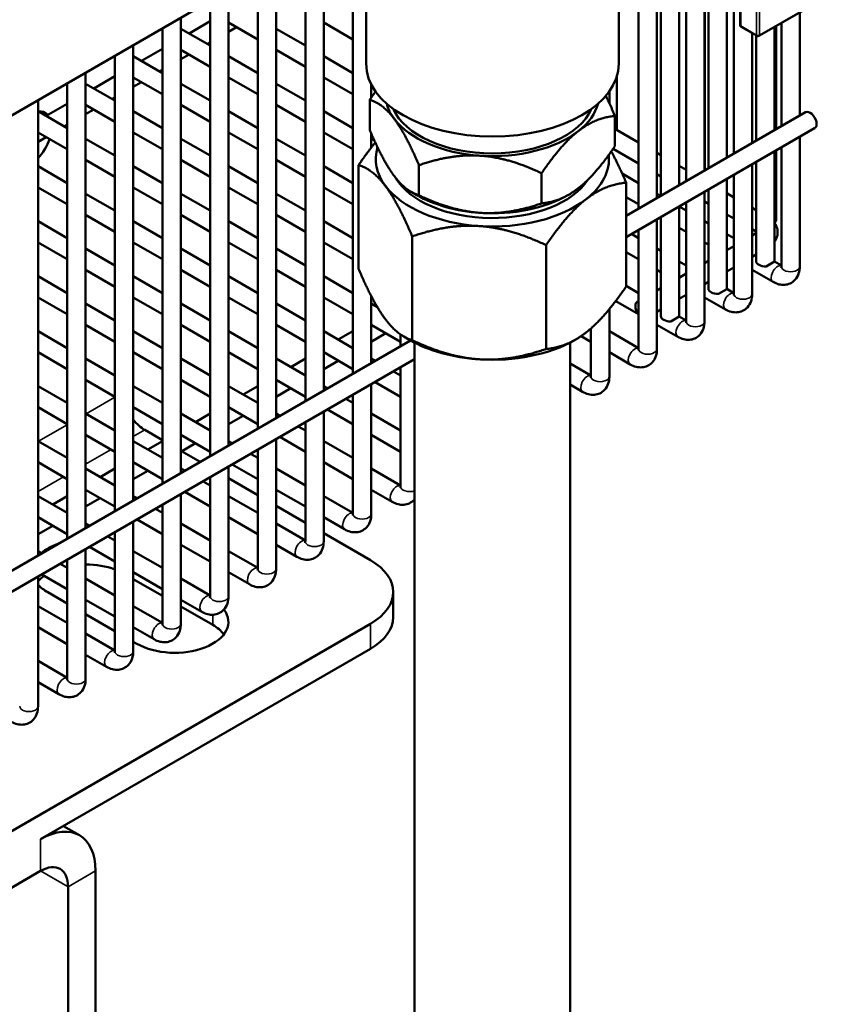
# Model space of a CAD drawing. Header units: inches. Extents: x 1 to 271, y 5 to 171.
# Tile 232 of 256: x 258 to 263, y 69 to 75. Entities that reach past the tile are written whole.
import ezdxf

# ---------------------------------------------------------------- set-up
doc = ezdxf.new("R2010")
doc.units = ezdxf.units.IN
doc.header["$LTSCALE"] = 8
doc.header["$MEASUREMENT"] = 0
doc.layers.add('Visible (ANSI)', color=7, linetype='Continuous', lineweight=50)
doc.layers.add('Visible Narrow (ANSI)', color=7, linetype='Continuous', lineweight=35)

msp = doc.modelspace()

# ---------------------------------------------------------------- linework, layer by layer
at = {"layer": 'Visible (ANSI)'}
for p, q in [((262.5198, 77.8738), (262.5198, 74.3456)), ((262.3569, 77.7797), (262.3569, 74.2515)), ((262.3317, 77.7652), (262.3317, 74.237)), ((262.1687, 77.6711), (262.1687, 74.1429)), ((262.2136, 77.697), (262.2136, 74.1688)), ((262.0255, 77.5884), (262.0255, 74.0602)), ((262.0506, 77.6029), (262.0506, 74.0747)), ((250.361, 70.2547), (260.6769, 76.2106)), ((261.9074, 75.8759), (261.9074, 73.992)), ((260.07, 75.8506), (260.07, 72.9312)), ((259.8819, 75.7516), (259.8819, 72.8226)), ((260.1543, 74.9246), (260.1543, 75.8019)), ((261.7793, 74.9246), (261.7793, 75.8019)), ((259.7638, 75.6834), (259.7638, 72.7544)), ((262.5603, 75.652), (262.5603, 75.1727)), ((259.5757, 75.5748), (259.5757, 72.6458)), ((259.4576, 75.5066), (259.4576, 72.5776)), ((262.3331, 75.4448), (262.3331, 74.2378)), ((259.2694, 75.398), (259.2694, 72.469)), ((259.1513, 75.3298), (259.1513, 72.4008)), ((262.475, 75.3397), (262.475, 74.3197)), ((262.6816, 75.1027), (263.1058, 75.3476)), ((262.9442, 75.2543), (262.9442, 74.5906)), ((258.9632, 75.2212), (258.9632, 72.2922)), ((259.1513, 75.1974), (259.0155, 75.119)), ((259.4576, 75.081), (259.2694, 75.1896)), ((260.07, 75.081), (259.8819, 75.1896)), ((262.8261, 75.1861), (262.8261, 74.5224)), ((258.8451, 75.153), (258.8451, 72.224)), ((259.1513, 75.0406), (258.9632, 75.1492)), ((259.3217, 75.1594), (259.2694, 75.1293)), ((259.7638, 75.0406), (259.5757, 75.1492)), ((262.6691, 75.1027), (262.5665, 75.1619)), ((262.6379, 75.1206), (262.6379, 74.4138)), ((262.7812, 75.1602), (262.7812, 74.4965)), ((262.7927, 75.1668), (262.7927, 74.5031)), ((258.657, 75.0444), (258.657, 72.1154)), ((259.1513, 75.0611), (259.1336, 75.0508)), ((262.6631, 75.1061), (262.6631, 74.4283)), ((258.8451, 75.0206), (258.7093, 74.9422)), ((259.1513, 74.9042), (258.9632, 75.0128)), ((259.0155, 74.9826), (258.9632, 74.9525)), ((259.7638, 74.9042), (259.5757, 75.0128)), ((258.5389, 74.9762), (258.5389, 72.0472)), ((258.8451, 74.8638), (258.657, 74.9724)), ((259.4576, 74.8638), (259.2694, 74.9724)), ((260.07, 74.8638), (259.8819, 74.9724)), ((258.3508, 74.8676), (258.3508, 71.9386)), ((258.8451, 74.8843), (258.8274, 74.874)), ((258.2327, 74.7994), (258.2327, 71.8704)), ((258.5389, 74.687), (258.3508, 74.7956)), ((258.5389, 74.8438), (258.4031, 74.7654)), ((258.8451, 74.7274), (258.657, 74.836)), ((258.7093, 74.8058), (258.657, 74.7756)), ((259.1513, 74.687), (258.9632, 74.7956)), ((259.4576, 74.7274), (259.2694, 74.836)), ((259.7638, 74.687), (259.5757, 74.7956)), ((260.07, 74.7274), (259.8819, 74.836)), ((260.1881, 74.7906), (260.1881, 74.7068)), ((261.7681, 74.8471), (261.7681, 74.513)), ((261.7193, 74.7476), (261.7193, 74.6701)), ((258.0445, 74.6908), (258.0445, 71.7618)), ((258.2327, 74.667), (258.0968, 74.5886)), ((258.5389, 74.7075), (258.5212, 74.6972)), ((260.178, 74.6921), (260.178, 74.4983)), ((258.2327, 74.5102), (258.0445, 74.6188)), ((258.5389, 74.5506), (258.3508, 74.6592)), ((258.4031, 74.629), (258.3508, 74.5988)), ((258.8451, 74.5102), (258.657, 74.6188)), ((259.1513, 74.5506), (258.9632, 74.6592)), ((259.4576, 74.5102), (259.2694, 74.6188)), ((259.7638, 74.5506), (259.5757, 74.6592)), ((260.07, 74.5102), (259.8819, 74.6188)), ((262.9809, 74.6118), (261.8272, 73.9457)), ((261.7555, 74.5882), (261.7555, 74.3945)), ((258.2327, 74.3738), (258.0445, 74.4824)), ((258.2327, 74.5307), (258.215, 74.5204)), ((258.8451, 74.3738), (258.657, 74.4824)), ((259.4576, 74.3738), (259.2694, 74.4824)), ((260.07, 74.3738), (259.8819, 74.4824)), ((260.1881, 74.4748), (260.1881, 74.3852)), ((261.9074, 74.4184), (261.7555, 74.5061)), ((263.0399, 74.5095), (261.8272, 73.8093)), ((258.0968, 74.4522), (258.0445, 74.422)), ((258.5389, 74.3334), (258.3508, 74.442)), ((259.1513, 74.3334), (258.9632, 74.442)), ((259.7638, 74.3334), (259.5757, 74.442)), ((260.2077, 74.4307), (260.1881, 74.442)), ((262.9442, 74.4542), (262.9442, 73.6204)), ((261.9074, 74.2821), (261.7433, 74.3768)), ((262.0506, 74.3357), (262.0255, 74.3503)), ((262.7812, 74.3601), (262.7812, 73.6548)), ((262.7927, 74.3667), (262.7927, 73.9214)), ((262.8261, 74.386), (262.8261, 73.6204)), ((258.5389, 74.197), (258.3508, 74.3056)), ((259.1513, 74.197), (258.9632, 74.3056)), ((259.7638, 74.197), (259.5757, 74.3056)), ((262.6631, 74.2919), (262.6631, 73.6548)), ((258.2327, 74.1566), (258.0445, 74.2652)), ((258.8451, 74.1566), (258.657, 74.2652)), ((259.4576, 74.1566), (259.2694, 74.2652)), ((260.07, 74.1566), (259.8819, 74.2652)), ((260.1063, 73.6046), (260.1063, 74.2725)), ((260.4945, 74.2717), (260.4945, 74.078)), ((262.2136, 74.2416), (262.1687, 74.2676)), ((262.6379, 74.2774), (262.6379, 73.4436)), ((261.2833, 74.2198), (261.2833, 74.0261)), ((261.9074, 74.1566), (261.8018, 74.2176)), ((261.8272, 73.4913), (261.8272, 74.1592)), ((262.0506, 74.1994), (262.0255, 74.2139)), ((262.475, 74.1833), (262.475, 73.478)), ((262.5198, 74.2092), (262.5198, 73.4436)), ((258.2327, 74.0202), (258.0445, 74.1288)), ((258.8451, 74.0202), (258.657, 74.1288)), ((259.4576, 74.0202), (259.2694, 74.1288)), ((260.07, 74.0202), (259.8819, 74.1288)), ((260.4806, 74.0789), (260.4443, 74.0999)), ((262.3317, 74.1006), (262.3317, 73.2668)), ((262.3569, 74.1151), (262.3569, 73.478)), ((258.5389, 73.9798), (258.3508, 74.0884)), ((259.1513, 73.9798), (258.9632, 74.0884)), ((259.7638, 73.9798), (259.5757, 74.0884)), ((261.4529, 74.0789), (261.4583, 74.082)), ((261.9074, 74.0202), (261.8272, 74.0665)), ((262.05, 74.0743), (262.0255, 74.0884)), ((262.2136, 74.0324), (262.2136, 73.2668)), ((262.3569, 74.0226), (262.3317, 74.0371)), ((262.5198, 74.0648), (262.475, 74.0908)), ((262.1687, 74.0065), (262.1687, 73.3012)), ((262.2136, 73.9798), (262.1687, 74.0057)), ((262.6631, 73.9821), (262.6379, 73.9967)), ((258.2327, 73.803), (258.0445, 73.9116)), ((258.5389, 73.8434), (258.3508, 73.952)), ((258.8451, 73.803), (258.657, 73.9116)), ((259.1513, 73.8434), (258.9632, 73.952)), ((259.4576, 73.803), (259.2694, 73.9116)), ((259.7638, 73.8434), (259.5757, 73.952)), ((260.07, 73.803), (259.8819, 73.9116)), ((262.0255, 73.9238), (262.0255, 73.09)), ((262.0506, 73.9375), (262.05, 73.9379)), ((262.0506, 73.9383), (262.0506, 73.3012)), ((262.3569, 73.8971), (262.3317, 73.9116)), ((262.5198, 73.9285), (262.475, 73.9544)), ((261.9074, 73.8556), (261.9074, 73.09)), ((262.2136, 73.8434), (262.1687, 73.8693)), ((262.6631, 73.8458), (262.6379, 73.8603)), ((260.4516, 73.1461), (260.4516, 73.8139)), ((261.9074, 73.803), (261.8618, 73.8293)), ((262.5198, 73.803), (262.475, 73.8289)), ((262.6379, 73.8191), (262.6631, 73.8336)), ((258.2327, 73.6666), (258.0445, 73.7752)), ((258.5389, 73.6262), (258.3508, 73.7348)), ((258.8451, 73.6666), (258.657, 73.7752)), ((259.1513, 73.6262), (258.9632, 73.7348)), ((259.4576, 73.6666), (259.2694, 73.7752)), ((259.7638, 73.6262), (259.5757, 73.7348)), ((260.07, 73.6666), (259.8819, 73.7752)), ((261.312, 73.0894), (261.312, 73.7573)), ((262.0506, 73.7203), (262.0255, 73.7348)), ((262.3569, 73.7607), (262.3317, 73.7752)), ((262.475, 73.725), (262.5198, 73.7509)), ((261.9074, 73.6666), (261.8272, 73.7129)), ((262.2136, 73.6262), (262.1687, 73.6521)), ((262.3317, 73.6423), (262.3569, 73.6568)), ((262.6379, 73.6827), (262.6631, 73.6972)), ((262.781, 73.652), (262.7271, 73.6209)), ((262.8261, 73.6262), (262.781, 73.6522)), ((258.5389, 73.4898), (258.3508, 73.5984)), ((259.1513, 73.4898), (258.9632, 73.5984)), ((259.7638, 73.4898), (259.5757, 73.5984)), ((262.0506, 73.5839), (262.0255, 73.5984)), ((262.475, 73.5886), (262.5198, 73.6145)), ((262.7721, 73.521), (262.6379, 73.5984)), ((258.2327, 73.4494), (258.0445, 73.558)), ((258.8451, 73.4494), (258.657, 73.558)), ((259.4576, 73.4494), (259.2694, 73.558)), ((260.07, 73.4494), (259.8819, 73.558)), ((262.1687, 73.5482), (262.2136, 73.5741)), ((261.9074, 73.4494), (261.8272, 73.4957)), ((262.0255, 73.4655), (262.0506, 73.48)), ((262.3317, 73.5059), (262.3569, 73.5204)), ((262.4748, 73.4752), (262.4208, 73.4441)), ((262.5198, 73.4494), (262.4748, 73.4754)), ((258.2327, 73.313), (258.0445, 73.4216)), ((258.8451, 73.313), (258.657, 73.4216)), ((259.4576, 73.313), (259.2694, 73.4216)), ((260.07, 73.313), (259.8819, 73.4216)), ((260.1881, 73.4289), (260.1881, 72.9994)), ((261.9064, 73.3136), (261.7603, 73.398)), ((261.8992, 73.3926), (261.9074, 73.3973)), ((262.1687, 73.4118), (262.2136, 73.4377)), ((262.4659, 73.3442), (262.3317, 73.4216)), ((258.5389, 73.2726), (258.3508, 73.3812)), ((259.1513, 73.2726), (258.9632, 73.3812)), ((259.7638, 73.2726), (259.5757, 73.3812)), ((260.227, 73.3588), (260.1881, 73.3812)), ((261.7193, 73.3459), (261.7193, 72.9132)), ((262.0255, 73.3291), (262.0506, 73.3436)), ((262.1685, 73.2984), (262.1146, 73.2673)), ((262.2136, 73.2726), (262.1686, 73.2986)), ((258.5389, 73.1362), (258.3508, 73.2448)), ((259.1513, 73.1362), (258.9632, 73.2448)), ((259.7638, 73.1362), (259.5757, 73.2448)), ((260.3762, 73.1362), (260.1881, 73.2448)), ((261.6012, 73.2218), (261.6012, 72.9132)), ((262.1596, 73.1674), (262.0255, 73.2448)), ((260.4402, 73.1449), (233.4995, 57.5907)), ((258.2327, 73.0958), (258.0445, 73.2044)), ((258.8451, 73.0958), (258.657, 73.2044)), ((259.4576, 73.0958), (259.2694, 73.2044)), ((260.07, 73.0958), (259.8819, 73.2044)), ((260.07, 73.2044), (259.976, 73.1501)), ((260.2822, 73.1905), (260.1881, 73.1362)), ((260.3762, 73.183), (260.3762, 73.108)), ((260.4365, 73.1471), (260.3968, 73.17)), ((261.4971, 73.1471), (261.503, 73.1505)), ((261.6012, 73.1362), (261.5381, 73.1726)), ((261.9074, 73.0958), (261.7193, 73.2044)), ((260.4668, 73.1305), (260.4668, 58.3317)), ((261.4668, 73.1305), (261.4668, 58.3317)), ((260.4668, 73.0239), (233.5586, 57.4884)), ((258.2327, 72.9594), (258.0445, 73.068)), ((258.5389, 72.919), (258.3508, 73.0276)), ((258.8451, 72.9594), (258.657, 73.068)), ((259.1513, 72.919), (258.9632, 73.0276)), ((259.4576, 72.9594), (259.2694, 73.068)), ((259.7638, 72.919), (259.5757, 73.0276)), ((259.7638, 73.0276), (259.6697, 72.9733)), ((260.07, 72.9594), (259.8819, 73.068)), ((260.2126, 73.0135), (260.1881, 73.0276)), ((261.8534, 72.9906), (261.7193, 73.068)), ((259.976, 73.0137), (259.8819, 72.9594)), ((260.3762, 72.9716), (260.3762, 72.206)), ((261.6012, 72.919), (261.4668, 72.9966)), ((258.5389, 72.7826), (258.3508, 72.8912)), ((259.1513, 72.7826), (258.9632, 72.8912)), ((259.7638, 72.7826), (259.5757, 72.8912)), ((260.3762, 72.919), (260.3307, 72.9453)), ((258.2327, 72.7422), (258.0445, 72.8508)), ((258.8451, 72.7422), (258.657, 72.8508)), ((259.4576, 72.7422), (259.2694, 72.8508)), ((259.4576, 72.8508), (259.3635, 72.7965)), ((259.6697, 72.8369), (259.5757, 72.7826)), ((259.9064, 72.8367), (259.8819, 72.8508)), ((260.1881, 72.863), (260.1881, 72.0292)), ((260.3762, 72.7826), (260.2126, 72.8771)), ((261.5472, 72.8138), (261.4668, 72.8602)), ((260.07, 72.7422), (260.0245, 72.7685)), ((260.07, 72.7948), (260.07, 72.0292)), ((258.2327, 72.6058), (258.0445, 72.7144)), ((258.8451, 72.6058), (258.657, 72.7144)), ((259.4576, 72.6058), (259.2694, 72.7144)), ((258.5389, 72.5654), (258.3508, 72.674)), ((259.1513, 72.5654), (258.9632, 72.674)), ((259.1513, 72.674), (259.0573, 72.6197)), ((259.3635, 72.6601), (259.2694, 72.6058)), ((259.6001, 72.6599), (259.5757, 72.674)), ((259.8819, 72.6862), (259.8819, 71.8524)), ((260.07, 72.6058), (259.9064, 72.7003)), ((260.3762, 72.5654), (260.1881, 72.674)), ((259.7638, 72.5654), (259.7182, 72.5917)), ((259.7638, 72.618), (259.7638, 71.8524)), ((258.5389, 72.429), (258.3508, 72.5376)), ((258.8451, 72.5028), (258.7308, 72.5688)), ((259.1513, 72.429), (258.9632, 72.5376)), ((259.7638, 72.429), (259.6001, 72.5235)), ((260.3762, 72.429), (260.1881, 72.5376)), ((258.2327, 72.3886), (258.0445, 72.4972)), ((258.8451, 72.3886), (258.657, 72.4972)), ((258.8451, 72.4972), (258.7511, 72.4429)), ((259.0573, 72.4833), (258.9632, 72.429)), ((259.2939, 72.4831), (259.2694, 72.4972)), ((259.5757, 72.5094), (259.5757, 71.6756)), ((260.07, 72.3886), (259.8819, 72.4972)), ((259.0866, 72.3634), (258.968, 72.4318)), ((259.4576, 72.3886), (259.412, 72.4149)), ((259.4576, 72.4412), (259.4576, 71.6756)), ((258.2327, 72.2522), (258.0445, 72.3608)), ((258.5389, 72.2118), (258.3508, 72.3204)), ((258.5389, 72.3204), (258.4448, 72.2661)), ((258.8451, 72.2522), (258.657, 72.3608)), ((258.9877, 72.3063), (258.9632, 72.3204)), ((259.2694, 72.3326), (259.2694, 71.4988)), ((259.4576, 72.2522), (259.2939, 72.3467)), ((259.7638, 72.2118), (259.5757, 72.3204)), ((260.07, 72.2522), (259.8819, 72.3608)), ((260.3762, 72.2118), (260.1881, 72.3204)), ((258.7511, 72.3065), (258.657, 72.2522)), ((259.1513, 72.2644), (259.1513, 71.4988)), ((259.4576, 72.1492), (259.2694, 72.2578)), ((259.1513, 72.2118), (259.1058, 72.2381)), ((258.2327, 72.035), (258.0445, 72.1436)), ((258.2327, 72.1436), (258.1386, 72.0893)), ((258.5389, 72.0754), (258.3508, 72.184)), ((258.6815, 72.1295), (258.657, 72.1436)), ((258.9632, 72.1558), (258.9632, 71.322)), ((259.1513, 72.0754), (258.9877, 72.1699)), ((259.4576, 72.035), (259.2694, 72.1436)), ((259.7638, 72.0754), (259.5757, 72.184)), ((260.07, 72.035), (259.8819, 72.1436)), ((260.3223, 72.1066), (260.1881, 72.184)), ((258.4448, 72.1297), (258.3508, 72.0754)), ((258.8451, 72.0876), (258.8451, 71.322)), ((259.7638, 71.9724), (259.5757, 72.081)), ((258.2327, 71.8986), (258.0445, 72.0072)), ((258.8451, 72.035), (258.7996, 72.0613)), ((259.4576, 71.8986), (259.2694, 72.0072)), ((260.016, 71.9298), (259.8819, 72.0072)), ((258.1386, 71.9529), (258.0445, 71.8986)), ((258.3752, 71.9527), (258.3508, 71.9668)), ((258.657, 71.979), (258.657, 71.1452)), ((258.8451, 71.8986), (258.6815, 71.9931)), ((259.1513, 71.8582), (258.9632, 71.9668)), ((259.7638, 71.8582), (259.5757, 71.9668)), ((258.5389, 71.8582), (258.4933, 71.8845)), ((258.5389, 71.9108), (258.5389, 71.1452)), ((260.1826, 71.7306), (259.8819, 71.9042)), ((258.5389, 71.7218), (258.3752, 71.8163)), ((259.1513, 71.7218), (258.9632, 71.8304)), ((259.7098, 71.753), (259.5757, 71.8304)), ((258.069, 71.7759), (258.0445, 71.79)), ((258.3508, 71.8022), (258.3508, 70.9684)), ((258.8451, 71.6814), (258.657, 71.79)), ((259.4576, 71.6814), (259.2694, 71.79)), ((258.2327, 71.6814), (258.1871, 71.7077)), ((258.2327, 71.734), (258.2327, 70.9684)), ((258.0445, 71.6254), (258.0445, 70.7916)), ((258.2327, 71.545), (258.069, 71.6395)), ((258.8451, 71.545), (258.657, 71.6536)), ((259.4036, 71.5762), (259.2694, 71.6536)), ((258.5389, 71.5046), (258.3508, 71.6132)), ((258.8451, 71.5011), (258.657, 71.6097)), ((259.1513, 71.5046), (258.9632, 71.6132)), ((258.2327, 71.452), (258.1072, 71.5244)), ((260.329, 71.5265), (260.329, 71.3657)), ((258.2327, 71.3278), (258.0445, 71.4364)), ((258.5389, 71.3682), (258.3508, 71.4768)), ((258.8451, 71.3278), (258.657, 71.4364)), ((259.0973, 71.3994), (258.9632, 71.4768)), ((258.5389, 71.2752), (258.3508, 71.3838)), ((259.1679, 71.3147), (258.9632, 71.4329)), ((232.2519, 55.1965), (260.1826, 71.3223)), ((258.2327, 71.1914), (258.0445, 71.3)), ((258.5389, 71.151), (258.3508, 71.2596)), ((258.7911, 71.2226), (258.657, 71.3)), ((258.68, 71.1937), (258.657, 71.207)), ((258.0612, 69.9369), (260.1826, 71.1616)), ((258.4849, 71.0458), (258.3508, 71.1232)), ((258.2327, 70.9742), (258.0445, 71.0828)), ((258.1787, 70.869), (258.0445, 70.9464)), ((258.3112, 69.9616), (258.2077, 70.0214)), ((258.0612, 69.7327), (255.5864, 68.3039)), ((258.4148, 67.6915), (258.4148, 69.7327)), ((258.238, 67.5894), (258.238, 69.6307))]:
    msp.add_line(p, q, dxfattribs=at)
for centre, start, end in [((262.5728, 75.1727), 180, 240), ((262.6753, 75.1135), 240, 300)]:
    msp.add_arc(centre, 0.0125, start, end, dxfattribs=at)
for centre, major_axis, start_param, end_param in [((260.9668, 74.9246), (0.8125, 0), 3.141593, 6.283185), ((260.9668, 74.727), (-0.6875, 0), 0.150106, 0.410063), ((260.9668, 74.727), (0.6875, 0), 5.646051, 6.133079), ((257.9905, 74.4358), (0.1, 0.1732), 6.092452, 6.665903), ((260.9668, 74.727), (0.6575, 0), 3.390169, 6.034609), ((263.0104, 74.5606), (0.0295, -0.0511), 0, 3.141593), ((260.9668, 74.727), (-0.6875, 0), 0.410063, 1.457261), ((260.9668, 74.727), (-0.6875, 0), 1.457261, 2.504458), ((261.7091, 74.513), (0.0591, 0), 5.924866, 6.283185), ((257.9905, 74.4358), (-0.1, -0.1732), 1.177195, 1.914633), ((260.9668, 74.3106), (-0.75, 0), 6.106913, 6.693248), ((260.9668, 74.3106), (0.75, 0), 5.646051, 6.34515), ((260.9668, 74.3106), (0.656, 0), 3.464192, 5.926333), ((260.9668, 74.3106), (-0.75, 0), 0.410063, 1.457261), ((260.9668, 74.3596), (-0.6875, 0), 0.785398, 1.457261), ((260.9668, 74.3106), (-0.75, 0), 1.457261, 2.504458), ((260.9668, 74.3596), (-0.6875, 0), 1.457261, 2.356194), ((262.7337, 73.9214), (0.0591, 0), 5.647951, 6.283185), ((262.7221, 73.6548), (-0.0591, 0), 0, 1.65418), ((262.7221, 73.6548), (0.0591, 0), 6.199801, 6.283185), ((262.4159, 73.478), (-0.0591, 0), 0, 1.65418), ((262.4159, 73.478), (0.0591, 0), 6.199801, 6.283185), ((261.9287, 73.3414), (-0.0295, 0.0511), 6.03424, 8.102927), ((262.1097, 73.3012), (-0.0591, 0), 0, 1.65418), ((262.1097, 73.3012), (0.0591, 0), 6.199801, 6.283185), ((260.9668, 73.4532), (-0.75, 0), 0.785398, 1.457261), ((260.9668, 73.4532), (-0.75, 0), 1.457261, 2.356194), ((258.7308, 72.7295), (-0.0984, 0.1705), 1.797546, 2.356194), ((258.3512, 71.6653), (0.345, 0), 2.114825, 2.542893), ((258.3512, 71.5045), (-0.345, 0), 5.063024, 5.102617), ((258.3512, 71.5045), (-0.345, 0), 4.137048, 4.713535), ((259.829, 71.5265), (0.5, 0), 5.497787, 7.068583), ((258.3512, 71.5045), (-0.345, 0), 5.597139, 5.807025), ((258.3512, 71.6653), (-0.345, 0), 0.47616, 0.785398), ((258.9239, 71.3346), (0.345, 0), 3.926991, 6.692978), ((258.9239, 71.1739), (-0.345, 0), 3.55689, 3.926991), ((259.829, 71.3657), (0.5, 0), 5.497787, 6.283185), ((258.0612, 69.5286), (0.25, 0.433), 5.497787, 7.068583), ((258.0612, 69.5286), (0.125, 0.2165), 5.497787, 7.068583)]:
    msp.add_ellipse(centre, major_axis=major_axis, ratio=0.57735, start_param=start_param, end_param=end_param, dxfattribs=at)
for points, weights in [([(260.178, 74.6921), (260.1972, 74.7202), (260.2157, 74.7457)], [1.25855587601, 1.27240630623, 1.28428616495]), ([(260.3363, 74.5687), (260.2628, 74.6663), (260.178, 74.6921)], [1.35590551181, 1.35590551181, 1.25855587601]), ([(261.6963, 74.7181), (261.7247, 74.6607), (261.7555, 74.5882)], [1.31429697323, 1.29226137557, 1.25855587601]), ([(260.4945, 74.2717), (260.4097, 74.4712), (260.3363, 74.5687)], [1.25855587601, 1.35590551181, 1.35590551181]), ([(261.7555, 74.5882), (261.629, 74.5763), (261.5194, 74.4909)], [1.25855587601, 1.35590551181, 1.35590551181]), ([(260.3363, 74.2013), (260.2628, 74.2989), (260.178, 74.4983)], [1.35590551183, 1.35590551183, 1.25855587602]), ([(261.5194, 74.4909), (261.4098, 74.4054), (261.2833, 74.2198)], [1.35590551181, 1.35590551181, 1.25855587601]), ([(260.1063, 74.2725), (260.1625, 74.3549), (260.2138, 74.4174)], [1.60230778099, 1.65053731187, 1.67999882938]), ([(261.7555, 74.3945), (261.629, 74.2089), (261.5194, 74.1234)], [1.25855587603, 1.35590551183, 1.35590551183]), ([(261.7319, 74.3604), (261.7769, 74.2776), (261.8272, 74.1592)], [1.69834035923, 1.66743613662, 1.60230778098]), ([(260.8889, 74.3326), (260.7059, 74.3447), (260.4945, 74.2717)], [1.35590551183, 1.35590551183, 1.25855587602]), ([(261.2833, 74.2198), (261.0719, 74.3206), (260.8889, 74.3326)], [1.25855587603, 1.35590551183, 1.35590551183]), ([(260.279, 74.1379), (260.1988, 74.2443), (260.1063, 74.2725)], [1.72624671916, 1.72624671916, 1.60230778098]), ([(260.4945, 74.078), (260.4097, 74.1038), (260.3363, 74.2013)], [1.25855587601, 1.35590551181, 1.35590551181]), ([(261.8272, 74.1592), (261.6892, 74.1462), (261.5696, 74.053)], [1.60230778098, 1.72624671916, 1.72624671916]), ([(260.4516, 73.8139), (260.3591, 74.0315), (260.279, 74.1379)], [1.60230778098, 1.72624671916, 1.72624671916]), ([(261.5194, 74.1234), (261.4098, 74.0379), (261.2833, 74.0261)], [1.35590551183, 1.35590551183, 1.25855587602]), ([(260.8889, 73.9652), (260.7059, 73.9772), (260.4945, 74.078)], [1.35590551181, 1.35590551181, 1.25855587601]), ([(261.5696, 74.053), (261.4501, 73.9597), (261.312, 73.7573)], [1.72624671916, 1.72624671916, 1.60230778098]), ([(261.2833, 74.0261), (261.0719, 73.9531), (260.8889, 73.9652)], [1.25855587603, 1.35590551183, 1.35590551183]), ([(260.8818, 73.8803), (260.6821, 73.8935), (260.4516, 73.8139)], [1.72624671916, 1.72624671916, 1.60230778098]), ([(261.312, 73.7573), (261.0815, 73.8672), (260.8818, 73.8803)], [1.60230778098, 1.72624671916, 1.72624671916]), ([(260.279, 73.2806), (260.1988, 73.387), (260.1063, 73.6046)], [1.72624671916, 1.72624671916, 1.60230778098]), ([(261.8272, 73.4913), (261.6892, 73.2889), (261.5696, 73.1957)], [1.60230778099, 1.72624671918, 1.72624671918]), ([(260.4516, 73.1461), (260.3591, 73.1742), (260.279, 73.2806)], [1.60230778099, 1.72624671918, 1.72624671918]), ([(260.8818, 73.023), (260.6821, 73.0362), (260.4516, 73.1461)], [1.72624671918, 1.72624671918, 1.60230778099]), ([(261.5696, 73.1957), (261.4501, 73.1024), (261.312, 73.0894)], [1.72624671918, 1.72624671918, 1.60230778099]), ([(261.312, 73.0894), (261.0815, 73.0099), (260.8818, 73.023)], [1.60230778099, 1.72624671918, 1.72624671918])]:
    msp.add_rational_spline(points, weights, degree=2, dxfattribs=at)
for points, knots in [([(262.7812, 73.7783), (262.7881, 73.7878), (262.7939, 73.7987), (262.8012, 73.8227), (262.8026, 73.8357), (262.8004, 73.8605), (262.7971, 73.8722), (262.789, 73.8892), (262.7853, 73.8954), (262.7812, 73.901)], [3.5276249, 3.5276249, 3.5276249, 3.5276249, 3.7530435, 3.7530435, 3.9783772, 3.9783772, 4.1917938, 4.1917938, 4.3263568, 4.3263568, 4.3263568, 4.3263568]), ([(262.9442, 73.6204), (262.9442, 73.6049), (262.9421, 73.5893), (262.9322, 73.5597), (262.9244, 73.5455), (262.9046, 73.5243), (262.894, 73.5165), (262.8714, 73.506), (262.8597, 73.5031), (262.8351, 73.501), (262.8223, 73.5023), (262.7967, 73.5087), (262.7839, 73.5141), (262.7721, 73.521)], [1.570796, 1.570796, 1.570796, 1.570796, 1.884956, 1.884956, 2.182247, 2.182247, 2.407581, 2.407581, 2.620997, 2.620997, 2.863007, 2.863007, 3.141593, 3.141593, 3.141593, 3.141593]), ([(262.8261, 73.6204), (262.8261, 73.6172), (262.8258, 73.6148), (262.8252, 73.6121), (262.825, 73.6115), (262.825, 73.6115)], [1.5707963, 1.5707963, 1.5707963, 1.5707963, 1.77752, 1.77752, 1.9512848, 1.9512848, 1.9512848, 1.9512848]), ([(262.6379, 73.4436), (262.6379, 73.4281), (262.6359, 73.4125), (262.6259, 73.3829), (262.6182, 73.3687), (262.5984, 73.3475), (262.5878, 73.3397), (262.5652, 73.3292), (262.5534, 73.3263), (262.5288, 73.3242), (262.5161, 73.3255), (262.4905, 73.3319), (262.4777, 73.3373), (262.4659, 73.3442)], [1.570796, 1.570796, 1.570796, 1.570796, 1.884956, 1.884956, 2.182247, 2.182247, 2.407581, 2.407581, 2.620997, 2.620997, 2.863007, 2.863007, 3.141593, 3.141593, 3.141593, 3.141593]), ([(262.5198, 73.4436), (262.5198, 73.4404), (262.5195, 73.438), (262.519, 73.4353), (262.5187, 73.4347), (262.5187, 73.4347)], [1.5707963, 1.5707963, 1.5707963, 1.5707963, 1.77752, 1.77752, 1.9512848, 1.9512848, 1.9512848, 1.9512848]), ([(262.3317, 73.2668), (262.3317, 73.2513), (262.3297, 73.2357), (262.3197, 73.2061), (262.312, 73.1919), (262.2921, 73.1707), (262.2816, 73.1629), (262.259, 73.1524), (262.2472, 73.1495), (262.2226, 73.1474), (262.2099, 73.1487), (262.1842, 73.1551), (262.1715, 73.1605), (262.1596, 73.1674)], [1.570796, 1.570796, 1.570796, 1.570796, 1.884956, 1.884956, 2.182247, 2.182247, 2.407581, 2.407581, 2.620997, 2.620997, 2.863007, 2.863007, 3.141593, 3.141593, 3.141593, 3.141593]), ([(262.2136, 73.2668), (262.2136, 73.2636), (262.2133, 73.2612), (262.2128, 73.2585), (262.2125, 73.2579), (262.2125, 73.2579)], [1.5707963, 1.5707963, 1.5707963, 1.5707963, 1.77752, 1.77752, 1.9512848, 1.9512848, 1.9512848, 1.9512848]), ([(262.0255, 73.09), (262.0255, 73.0745), (262.0235, 73.0589), (262.0135, 73.0293), (262.0057, 73.0151), (261.9859, 72.9939), (261.9753, 72.9861), (261.9528, 72.9756), (261.941, 72.9727), (261.9164, 72.9706), (261.9036, 72.9719), (261.878, 72.9783), (261.8653, 72.9837), (261.8534, 72.9906)], [1.570796, 1.570796, 1.570796, 1.570796, 1.884956, 1.884956, 2.182247, 2.182247, 2.407581, 2.407581, 2.620997, 2.620997, 2.863007, 2.863007, 3.141593, 3.141593, 3.141593, 3.141593]), ([(261.9074, 73.09), (261.9074, 73.0868), (261.9071, 73.0844), (261.9065, 73.0817), (261.9063, 73.0811), (261.9063, 73.0811)], [1.5707963, 1.5707963, 1.5707963, 1.5707963, 1.77752, 1.77752, 1.9512848, 1.9512848, 1.9512848, 1.9512848]), ([(261.7193, 72.9132), (261.7193, 72.8977), (261.7172, 72.8821), (261.7073, 72.8525), (261.6995, 72.8383), (261.6797, 72.8171), (261.6691, 72.8093), (261.6465, 72.7988), (261.6348, 72.7959), (261.6101, 72.7938), (261.5974, 72.7951), (261.5718, 72.8015), (261.559, 72.8069), (261.5472, 72.8138)], [1.570796, 1.570796, 1.570796, 1.570796, 1.884956, 1.884956, 2.182247, 2.182247, 2.407581, 2.407581, 2.620997, 2.620997, 2.863007, 2.863007, 3.141593, 3.141593, 3.141593, 3.141593]), ([(261.6012, 72.9132), (261.6012, 72.91), (261.6009, 72.9076), (261.6003, 72.9049), (261.6, 72.9043), (261.6, 72.9043)], [1.5707963, 1.5707963, 1.5707963, 1.5707963, 1.77752, 1.77752, 1.9512848, 1.9512848, 1.9512848, 1.9512848]), ([(260.3762, 72.206), (260.3762, 72.2028), (260.376, 72.2004), (260.3754, 72.1977), (260.3751, 72.1971), (260.3751, 72.1971)], [1.5707963, 1.5707963, 1.5707963, 1.5707963, 1.77752, 1.77752, 1.9512848, 1.9512848, 1.9512848, 1.9512848]), ([(260.4668, 72.1229), (260.4657, 72.1216), (260.4645, 72.1203), (260.4548, 72.1099), (260.4442, 72.1021), (260.4216, 72.0916), (260.4098, 72.0887), (260.3852, 72.0866), (260.3725, 72.0879), (260.3469, 72.0943), (260.3341, 72.0997), (260.3223, 72.1066)], [2.1507853, 2.1507853, 2.1507853, 2.1507853, 2.1822472, 2.1822472, 2.4075809, 2.4075809, 2.6209974, 2.6209974, 2.8630065, 2.8630065, 3.1415927, 3.1415927, 3.1415927, 3.1415927]), ([(260.1881, 72.0292), (260.1881, 72.0137), (260.1861, 71.9981), (260.1761, 71.9685), (260.1684, 71.9543), (260.1485, 71.9331), (260.138, 71.9253), (260.1154, 71.9148), (260.1036, 71.9119), (260.079, 71.9098), (260.0663, 71.9111), (260.0406, 71.9175), (260.0279, 71.9229), (260.016, 71.9298)], [1.570796, 1.570796, 1.570796, 1.570796, 1.884956, 1.884956, 2.182247, 2.182247, 2.407581, 2.407581, 2.620997, 2.620997, 2.863007, 2.863007, 3.141593, 3.141593, 3.141593, 3.141593]), ([(260.07, 72.0292), (260.07, 72.026), (260.0697, 72.0236), (260.0692, 72.0209), (260.0689, 72.0203), (260.0689, 72.0203)], [1.5707963, 1.5707963, 1.5707963, 1.5707963, 1.77752, 1.77752, 1.9512848, 1.9512848, 1.9512848, 1.9512848]), ([(259.8819, 71.8524), (259.8819, 71.8369), (259.8799, 71.8213), (259.8699, 71.7917), (259.8621, 71.7775), (259.8423, 71.7563), (259.8317, 71.7485), (259.8092, 71.738), (259.7974, 71.7351), (259.7728, 71.733), (259.7601, 71.7343), (259.7344, 71.7407), (259.7217, 71.7461), (259.7098, 71.753)], [1.570796, 1.570796, 1.570796, 1.570796, 1.884956, 1.884956, 2.182247, 2.182247, 2.407581, 2.407581, 2.620997, 2.620997, 2.863007, 2.863007, 3.141593, 3.141593, 3.141593, 3.141593]), ([(259.7638, 71.8524), (259.7638, 71.8492), (259.7635, 71.8468), (259.7629, 71.8441), (259.7627, 71.8435), (259.7627, 71.8435)], [1.5707963, 1.5707963, 1.5707963, 1.5707963, 1.77752, 1.77752, 1.9512848, 1.9512848, 1.9512848, 1.9512848]), ([(259.5757, 71.6756), (259.5757, 71.6601), (259.5736, 71.6445), (259.5637, 71.6149), (259.5559, 71.6007), (259.5361, 71.5795), (259.5255, 71.5717), (259.5029, 71.5612), (259.4912, 71.5583), (259.4666, 71.5562), (259.4538, 71.5575), (259.4282, 71.5639), (259.4154, 71.5693), (259.4036, 71.5762)], [1.570796, 1.570796, 1.570796, 1.570796, 1.884956, 1.884956, 2.182247, 2.182247, 2.407581, 2.407581, 2.620997, 2.620997, 2.863007, 2.863007, 3.141593, 3.141593, 3.141593, 3.141593]), ([(259.4576, 71.6756), (259.4576, 71.6724), (259.4573, 71.67), (259.4567, 71.6673), (259.4565, 71.6667), (259.4565, 71.6667)], [1.5707963, 1.5707963, 1.5707963, 1.5707963, 1.77752, 1.77752, 1.9512848, 1.9512848, 1.9512848, 1.9512848]), ([(259.2694, 71.4988), (259.2694, 71.4833), (259.2674, 71.4677), (259.2574, 71.4381), (259.2497, 71.4239), (259.2299, 71.4027), (259.2193, 71.3949), (259.1967, 71.3844), (259.1849, 71.3815), (259.1603, 71.3794), (259.1476, 71.3807), (259.122, 71.3871), (259.1092, 71.3925), (259.0973, 71.3994)], [1.570796, 1.570796, 1.570796, 1.570796, 1.884956, 1.884956, 2.182247, 2.182247, 2.407581, 2.407581, 2.620997, 2.620997, 2.863007, 2.863007, 3.141593, 3.141593, 3.141593, 3.141593]), ([(259.1513, 71.4988), (259.1513, 71.4956), (259.151, 71.4932), (259.1505, 71.4905), (259.1502, 71.4899), (259.1502, 71.4899)], [1.5707963, 1.5707963, 1.5707963, 1.5707963, 1.77752, 1.77752, 1.9512848, 1.9512848, 1.9512848, 1.9512848]), ([(258.9632, 71.322), (258.9632, 71.3065), (258.9612, 71.2909), (258.9512, 71.2613), (258.9435, 71.2471), (258.9236, 71.2259), (258.9131, 71.2181), (258.8905, 71.2076), (258.8787, 71.2047), (258.8541, 71.2026), (258.8414, 71.2039), (258.8157, 71.2103), (258.803, 71.2157), (258.7911, 71.2226)], [1.570796, 1.570796, 1.570796, 1.570796, 1.884956, 1.884956, 2.182247, 2.182247, 2.407581, 2.407581, 2.620997, 2.620997, 2.863007, 2.863007, 3.141593, 3.141593, 3.141593, 3.141593]), ([(258.8451, 71.322), (258.8451, 71.3188), (258.8448, 71.3164), (258.8443, 71.3137), (258.844, 71.3131), (258.844, 71.3131)], [1.5707963, 1.5707963, 1.5707963, 1.5707963, 1.77752, 1.77752, 1.9512848, 1.9512848, 1.9512848, 1.9512848]), ([(258.657, 71.1452), (258.657, 71.1297), (258.6549, 71.1141), (258.645, 71.0845), (258.6372, 71.0703), (258.6174, 71.0491), (258.6068, 71.0413), (258.5843, 71.0308), (258.5725, 71.0279), (258.5479, 71.0258), (258.5351, 71.0271), (258.5095, 71.0335), (258.4968, 71.0389), (258.4849, 71.0458)], [1.570796, 1.570796, 1.570796, 1.570796, 1.884956, 1.884956, 2.182247, 2.182247, 2.407581, 2.407581, 2.620997, 2.620997, 2.863007, 2.863007, 3.141593, 3.141593, 3.141593, 3.141593]), ([(258.5389, 71.1452), (258.5389, 71.142), (258.5386, 71.1396), (258.538, 71.1369), (258.5378, 71.1363), (258.5378, 71.1363)], [1.5707963, 1.5707963, 1.5707963, 1.5707963, 1.77752, 1.77752, 1.9512848, 1.9512848, 1.9512848, 1.9512848]), ([(258.3508, 70.9684), (258.3508, 70.9529), (258.3487, 70.9373), (258.3388, 70.9077), (258.331, 70.8935), (258.3112, 70.8723), (258.3006, 70.8645), (258.278, 70.854), (258.2663, 70.8511), (258.2416, 70.849), (258.2289, 70.8503), (258.2033, 70.8567), (258.1905, 70.8621), (258.1787, 70.869)], [1.570796, 1.570796, 1.570796, 1.570796, 1.884956, 1.884956, 2.182247, 2.182247, 2.407581, 2.407581, 2.620997, 2.620997, 2.863007, 2.863007, 3.141593, 3.141593, 3.141593, 3.141593]), ([(258.2327, 70.9684), (258.2327, 70.9652), (258.2324, 70.9628), (258.2318, 70.9601), (258.2315, 70.9595), (258.2315, 70.9595)], [1.5707963, 1.5707963, 1.5707963, 1.5707963, 1.77752, 1.77752, 1.9512848, 1.9512848, 1.9512848, 1.9512848]), ([(258.0445, 70.7916), (258.0445, 70.7761), (258.0425, 70.7605), (258.0325, 70.7309), (258.0248, 70.7167), (258.0049, 70.6955), (257.9944, 70.6877), (257.9718, 70.6772), (257.96, 70.6743), (257.9354, 70.6722), (257.9227, 70.6735), (257.897, 70.6799), (257.8843, 70.6853), (257.8724, 70.6922)], [1.570796, 1.570796, 1.570796, 1.570796, 1.884956, 1.884956, 2.182247, 2.182247, 2.407581, 2.407581, 2.620997, 2.620997, 2.863007, 2.863007, 3.141593, 3.141593, 3.141593, 3.141593])]:
    msp.add_open_spline(points, degree=3, knots=knots, dxfattribs=at)
at = {"layer": 'Visible Narrow (ANSI)'}
for p, q in [((262.564, 75.1676), (262.564, 75.6469)), ((262.6665, 75.5877), (262.6665, 75.1084)), ((262.6842, 75.1084), (262.6842, 75.5877)), ((263.1084, 75.3533), (262.6842, 75.1084)), ((262.6665, 75.1084), (262.564, 75.1676)), ((258.3535, 72.6724), (258.5389, 72.7795)), ((258.0473, 72.4956), (258.2327, 72.6027)), ((258.7308, 72.5688), (258.657, 72.5262)), ((258.5138, 72.4435), (258.3508, 72.3494)), ((258.2076, 72.2667), (258.0445, 72.1726)), ((259.1679, 71.3147), (259.1679, 71.3802)), ((260.1826, 71.3223), (260.1826, 71.1616)), ((258.0612, 69.7327), (258.0612, 69.9369)), ((258.238, 69.6307), (258.0612, 69.7327)), ((258.4148, 69.7327), (258.238, 69.6307))]:
    msp.add_line(p, q, dxfattribs=at)
for centre, major_axis, start_param, end_param in [((262.5728, 75.1727), (-0.0125, 0), 0, 0.785398), ((262.5728, 75.1727), (-0.0062, -0.0108), 5.497787, 6.283185), ((262.6753, 75.1135), (-0.0063, -0.0108), 5.497787, 6.283185), ((262.6753, 75.1135), (-0.0125, 0), 0.785398, 2.356194), ((262.6753, 75.1135), (0.0063, -0.0108), 0, 0.785398), ((262.8016, 73.5721), (0.0295, 0.0511), 0.159548, 3.141593), ((262.8851, 73.6204), (-0.0591, 0), 0, 3.141593), ((262.4954, 73.3953), (0.0295, 0.0511), 0.159548, 3.141593), ((262.5789, 73.4436), (-0.0591, 0), 0, 3.141593), ((262.1892, 73.2185), (0.0295, 0.0511), 0.159548, 3.141593), ((262.2727, 73.2668), (-0.0591, 0), 0, 3.141593), ((261.8829, 73.0417), (0.0295, 0.0511), 0.159548, 3.141593), ((261.9664, 73.09), (-0.0591, 0), 0, 3.141593), ((261.5767, 72.8649), (0.0295, 0.0511), 0.159548, 3.141593), ((261.6602, 72.9132), (-0.0591, 0), 0, 3.141593), ((260.3518, 72.1577), (0.0295, 0.0511), 0.159548, 3.141593), ((260.4353, 72.206), (-0.0591, 0), 0, 2.132952), ((260.0456, 71.9809), (0.0295, 0.0511), 0.159548, 3.141593), ((260.1291, 72.0292), (-0.0591, 0), 0, 3.141593), ((259.7393, 71.8041), (0.0295, 0.0511), 0.159548, 3.141593), ((259.8228, 71.8524), (-0.0591, 0), 0, 3.141593), ((259.4331, 71.6273), (0.0295, 0.0511), 0.159548, 3.141593), ((259.5166, 71.6756), (-0.0591, 0), 0, 3.141593), ((259.1269, 71.4505), (0.0295, 0.0511), 0.159548, 3.141593), ((259.2104, 71.4988), (-0.0591, 0), 0, 3.141593), ((258.8206, 71.2737), (0.0295, 0.0511), 0.159548, 3.141593), ((258.9042, 71.322), (-0.0591, 0), 0, 3.141593), ((258.5144, 71.0969), (0.0295, 0.0511), 0.159548, 3.141593), ((258.5979, 71.1452), (-0.0591, 0), 0, 3.141593), ((258.2082, 70.9201), (0.0295, 0.0511), 0.159548, 3.141593), ((258.2917, 70.9684), (-0.0591, 0), 0, 3.141593), ((257.9855, 70.7916), (-0.0591, 0), 0, 3.141593)]:
    msp.add_ellipse(centre, major_axis=major_axis, ratio=0.57735, start_param=start_param, end_param=end_param, dxfattribs=at)

doc.saveas('drawing.dxf')
